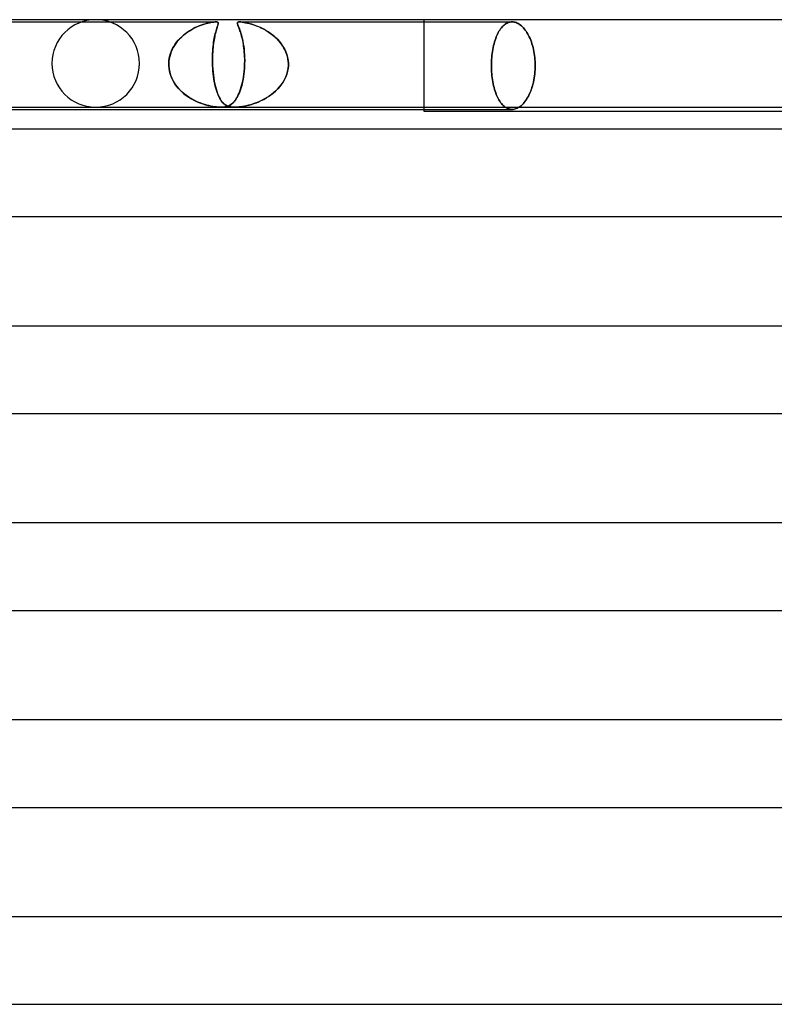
# Model space of a CAD drawing. Header units: millimetres. Extents: x -247 to 247, y -2 to 180.
# Tile 25 of 58: x -48 to -14, y 135 to 180. Entities that reach past the tile are written whole.
import ezdxf

# ---------------------------------------------------------------- set-up
doc = ezdxf.new("R2010")
doc.units = ezdxf.units.MM
doc.layers.add('HIDDEN', color=7, linetype='Continuous')
doc.layers.add('THICK', color=7, linetype='Continuous')

msp = doc.modelspace()

# ---------------------------------------------------------------- linework, layer by layer
at = {"layer": 'HIDDEN'}
for p, q in [((-30, 175.9), (-30, 180)), ((-51.421, 179.9), (-39.512, 179.9)), ((-40.71, 179.496), (-40.613, 179.553)), ((-40.542, 179.592), (-40.631, 179.543)), ((-40.613, 179.553), (-40.515, 179.606)), ((-40.453, 179.637), (-40.542, 179.592)), ((-40.515, 179.606), (-40.417, 179.654)), ((-40.364, 179.678), (-40.453, 179.637)), ((-40.417, 179.654), (-40.32, 179.697)), ((-40.276, 179.715), (-40.364, 179.678)), ((-40.32, 179.697), (-40.225, 179.735)), ((-40.191, 179.748), (-40.276, 179.715)), ((-40.225, 179.735), (-40.133, 179.768)), ((-40.107, 179.777), (-40.191, 179.748)), ((-40.133, 179.768), (-40.044, 179.797)), ((-40.027, 179.802), (-40.107, 179.777)), ((-40.044, 179.797), (-39.96, 179.822)), ((-39.951, 179.824), (-40.027, 179.802)), ((-39.96, 179.822), (-39.88, 179.843)), ((-39.879, 179.843), (-39.951, 179.824)), ((-39.88, 179.843), (-39.807, 179.86)), ((-39.809, 179.859), (-39.879, 179.843)), ((-39.741, 179.873), (-39.809, 179.859)), ((-39.807, 179.86), (-39.738, 179.874)), ((-39.676, 179.884), (-39.741, 179.873)), ((-39.738, 179.874), (-39.672, 179.885)), ((-39.615, 179.893), (-39.676, 179.884)), ((-39.672, 179.885), (-39.611, 179.893)), ((-39.561, 179.898), (-39.615, 179.893)), ((-39.611, 179.893), (-39.557, 179.898)), ((-39.514, 179.9), (-39.561, 179.898)), ((-39.557, 179.898), (-39.51, 179.9)), ((-39.476, 179.898), (-39.514, 179.9)), ((-39.51, 179.9), (-39.473, 179.898)), ((-39.504, 179.496), (-39.488, 179.553)), ((-39.476, 179.592), (-39.49, 179.543)), ((-39.488, 179.553), (-39.471, 179.606)), ((-39.447, 179.893), (-39.476, 179.898)), ((-39.461, 179.637), (-39.476, 179.592)), ((-39.473, 179.898), (-39.446, 179.893)), ((-39.471, 179.606), (-39.456, 179.654)), ((-39.448, 179.678), (-39.461, 179.637)), ((-39.456, 179.654), (-39.441, 179.697)), ((-39.436, 179.715), (-39.448, 179.678)), ((-39.427, 179.885), (-39.447, 179.893)), ((-39.446, 179.893), (-39.426, 179.884)), ((-39.441, 179.697), (-39.429, 179.735)), ((-39.425, 179.748), (-39.436, 179.715)), ((-39.429, 179.735), (-39.418, 179.768)), ((-39.414, 179.874), (-39.427, 179.885)), ((-39.426, 179.884), (-39.414, 179.873)), ((-39.416, 179.777), (-39.425, 179.748)), ((-39.418, 179.768), (-39.411, 179.797)), ((-39.41, 179.802), (-39.416, 179.777)), ((-39.407, 179.86), (-39.414, 179.874)), ((-39.414, 179.873), (-39.407, 179.859)), ((-39.411, 179.797), (-39.406, 179.822)), ((-39.406, 179.824), (-39.41, 179.802)), ((-39.405, 179.843), (-39.407, 179.86)), ((-39.407, 179.859), (-39.405, 179.843)), ((-39.405, 179.843), (-39.406, 179.824)), ((-39.406, 179.822), (-39.405, 179.843)), ((-38.533, 179.848), (-38.531, 179.865)), ((-38.531, 179.864), (-38.533, 179.845)), ((-38.532, 179.831), (-38.533, 179.848)), ((-38.533, 179.845), (-38.53, 179.822)), ((-38.528, 179.813), (-38.532, 179.831)), ((-38.522, 179.879), (-38.531, 179.864)), ((-38.531, 179.865), (-38.521, 179.879)), ((-38.53, 179.822), (-38.523, 179.795)), ((-38.522, 179.791), (-38.528, 179.813)), ((-38.523, 179.795), (-38.512, 179.762)), ((-38.503, 179.89), (-38.522, 179.879)), ((-38.513, 179.767), (-38.522, 179.791)), ((-38.521, 179.879), (-38.503, 179.89)), ((-38.503, 179.739), (-38.513, 179.767)), ((-38.512, 179.762), (-38.497, 179.725)), ((-38.473, 179.898), (-38.503, 179.89)), ((-38.503, 179.89), (-38.473, 179.898)), ((-38.491, 179.708), (-38.503, 179.739)), ((-38.497, 179.725), (-38.48, 179.682)), ((-38.477, 179.674), (-38.491, 179.708)), ((-38.48, 179.682), (-38.46, 179.632)), ((-38.462, 179.636), (-38.477, 179.674)), ((-38.43, 179.9), (-38.473, 179.898)), ((-38.473, 179.898), (-38.431, 179.9)), ((-38.446, 179.594), (-38.462, 179.636)), ((-38.46, 179.632), (-38.439, 179.577)), ((-38.428, 179.548), (-38.446, 179.594)), ((-38.439, 179.577), (-38.417, 179.516)), ((-38.431, 179.9), (-38.374, 179.898)), ((-38.374, 179.898), (-38.43, 179.9)), ((-38.43, 179.9), (-25.981, 179.9)), ((-38.308, 179.89), (-38.374, 179.898)), ((-38.374, 179.898), (-38.307, 179.89)), ((-38.234, 179.879), (-38.308, 179.89)), ((-38.307, 179.89), (-38.232, 179.879)), ((-38.157, 179.865), (-38.234, 179.879)), ((-38.232, 179.879), (-38.152, 179.864)), ((-38.082, 179.848), (-38.157, 179.865)), ((-38.152, 179.864), (-38.068, 179.845)), ((-38.012, 179.831), (-38.082, 179.848)), ((-38.068, 179.845), (-37.978, 179.822)), ((-37.944, 179.813), (-38.012, 179.831)), ((-37.978, 179.822), (-37.883, 179.795)), ((-37.872, 179.791), (-37.944, 179.813)), ((-37.883, 179.795), (-37.782, 179.762)), ((-37.796, 179.767), (-37.872, 179.791)), ((-37.717, 179.739), (-37.796, 179.767)), ((-37.782, 179.762), (-37.678, 179.725)), ((-37.636, 179.708), (-37.717, 179.739)), ((-37.678, 179.725), (-37.571, 179.682)), ((-37.553, 179.674), (-37.636, 179.708)), ((-37.571, 179.682), (-37.461, 179.632)), ((-37.468, 179.636), (-37.553, 179.674)), ((-37.382, 179.594), (-37.468, 179.636)), ((-37.461, 179.632), (-37.35, 179.577)), ((-37.295, 179.548), (-37.382, 179.594)), ((-37.35, 179.577), (-37.238, 179.516)), ((-26.507, 179.579), (-26.544, 179.526)), ((-26.544, 179.526), (-26.507, 179.579)), ((-26.468, 179.63), (-26.507, 179.579)), ((-26.507, 179.579), (-26.468, 179.63)), ((-26.428, 179.676), (-26.468, 179.63)), ((-26.468, 179.63), (-26.428, 179.676)), ((-26.387, 179.719), (-26.428, 179.676)), ((-26.428, 179.676), (-26.387, 179.719)), ((-26.344, 179.757), (-26.387, 179.719)), ((-26.387, 179.719), (-26.344, 179.757)), ((-26.301, 179.791), (-26.344, 179.757)), ((-26.344, 179.757), (-26.301, 179.791)), ((-26.256, 179.82), (-26.301, 179.791)), ((-26.301, 179.791), (-26.256, 179.82)), ((-26.211, 179.845), (-26.256, 179.82)), ((-26.256, 179.82), (-26.211, 179.845)), ((-26.165, 179.865), (-26.211, 179.845)), ((-26.211, 179.845), (-26.165, 179.865)), ((-26.119, 179.88), (-26.165, 179.865)), ((-26.165, 179.865), (-26.119, 179.88)), ((-26.073, 179.891), (-26.119, 179.88)), ((-26.119, 179.88), (-26.073, 179.891)), ((-26.027, 179.898), (-26.073, 179.891)), ((-26.073, 179.891), (-26.027, 179.898)), ((-25.981, 179.9), (-26.027, 179.898)), ((-26.027, 179.898), (-25.981, 179.9)), ((-25.935, 179.898), (-25.981, 179.9)), ((-25.981, 179.9), (-25.935, 179.898)), ((-25.888, 179.891), (-25.935, 179.898)), ((-25.935, 179.898), (-25.888, 179.891)), ((-25.84, 179.88), (-25.888, 179.891)), ((-25.888, 179.891), (-25.84, 179.88)), ((-25.792, 179.865), (-25.84, 179.88)), ((-25.84, 179.88), (-25.792, 179.865)), ((-25.744, 179.845), (-25.792, 179.865)), ((-25.792, 179.865), (-25.744, 179.845)), ((-25.696, 179.82), (-25.744, 179.845)), ((-25.744, 179.845), (-25.696, 179.82)), ((-25.649, 179.791), (-25.696, 179.82)), ((-25.696, 179.82), (-25.649, 179.791)), ((-25.601, 179.757), (-25.649, 179.791)), ((-25.649, 179.791), (-25.601, 179.757)), ((-25.555, 179.719), (-25.601, 179.757)), ((-25.601, 179.757), (-25.555, 179.719)), ((-25.509, 179.676), (-25.555, 179.719)), ((-25.555, 179.719), (-25.509, 179.676)), ((-25.464, 179.63), (-25.509, 179.676)), ((-25.509, 179.676), (-25.464, 179.63)), ((-25.421, 179.579), (-25.464, 179.63)), ((-25.464, 179.63), (-25.421, 179.579)), ((-25.379, 179.526), (-25.421, 179.579)), ((-25.421, 179.579), (-25.379, 179.526)), ((-41.232, 179.057), (-41.154, 179.142)), ((-41.134, 179.162), (-41.209, 179.084)), ((-41.154, 179.142), (-41.072, 179.221)), ((-41.056, 179.236), (-41.134, 179.162)), ((-41.072, 179.221), (-40.986, 179.297)), ((-40.975, 179.306), (-41.056, 179.236)), ((-40.986, 179.297), (-40.897, 179.368)), ((-40.891, 179.372), (-40.975, 179.306)), ((-40.897, 179.368), (-40.805, 179.434)), ((-40.806, 179.433), (-40.891, 179.372)), ((-40.719, 179.49), (-40.806, 179.433)), ((-40.805, 179.434), (-40.71, 179.496)), ((-40.631, 179.543), (-40.719, 179.49)), ((-39.601, 179.057), (-39.587, 179.142)), ((-39.583, 179.162), (-39.597, 179.084)), ((-39.587, 179.142), (-39.571, 179.221)), ((-39.568, 179.236), (-39.583, 179.162)), ((-39.571, 179.221), (-39.555, 179.297)), ((-39.553, 179.306), (-39.568, 179.236)), ((-39.555, 179.297), (-39.538, 179.368)), ((-39.537, 179.372), (-39.553, 179.306)), ((-39.538, 179.368), (-39.521, 179.434)), ((-39.521, 179.433), (-39.537, 179.372)), ((-39.521, 179.434), (-39.504, 179.496)), ((-39.506, 179.49), (-39.521, 179.433)), ((-39.49, 179.543), (-39.506, 179.49)), ((-38.411, 179.498), (-38.428, 179.548)), ((-38.417, 179.516), (-38.394, 179.447)), ((-38.392, 179.444), (-38.411, 179.498)), ((-38.394, 179.447), (-38.37, 179.373)), ((-38.374, 179.386), (-38.392, 179.444)), ((-38.356, 179.325), (-38.374, 179.386)), ((-38.37, 179.373), (-38.346, 179.291)), ((-38.338, 179.26), (-38.356, 179.325)), ((-38.346, 179.291), (-38.323, 179.202)), ((-38.32, 179.192), (-38.338, 179.26)), ((-38.323, 179.202), (-38.3, 179.106)), ((-38.303, 179.12), (-38.32, 179.192)), ((-38.287, 179.044), (-38.303, 179.12)), ((-38.3, 179.106), (-38.279, 179.004)), ((-37.208, 179.498), (-37.295, 179.548)), ((-37.238, 179.516), (-37.127, 179.447)), ((-37.121, 179.444), (-37.208, 179.498)), ((-37.127, 179.447), (-37.017, 179.373)), ((-37.036, 179.386), (-37.121, 179.444)), ((-36.953, 179.325), (-37.036, 179.386)), ((-37.017, 179.373), (-36.909, 179.291)), ((-36.872, 179.26), (-36.953, 179.325)), ((-36.909, 179.291), (-36.804, 179.202)), ((-36.793, 179.192), (-36.872, 179.26)), ((-36.804, 179.202), (-36.705, 179.106)), ((-36.718, 179.12), (-36.793, 179.192)), ((-36.646, 179.044), (-36.718, 179.12)), ((-36.705, 179.106), (-36.612, 179.004)), ((-26.73, 179.141), (-26.755, 179.065)), ((-26.755, 179.065), (-26.73, 179.141)), ((-26.702, 179.213), (-26.73, 179.141)), ((-26.73, 179.141), (-26.702, 179.213)), ((-26.674, 179.281), (-26.702, 179.213)), ((-26.702, 179.213), (-26.674, 179.281)), ((-26.644, 179.346), (-26.674, 179.281)), ((-26.674, 179.281), (-26.644, 179.346)), ((-26.612, 179.409), (-26.644, 179.346)), ((-26.644, 179.346), (-26.612, 179.409)), ((-26.579, 179.469), (-26.612, 179.409)), ((-26.612, 179.409), (-26.579, 179.469)), ((-26.544, 179.526), (-26.579, 179.469)), ((-26.579, 179.469), (-26.544, 179.526)), ((-25.338, 179.469), (-25.379, 179.526)), ((-25.379, 179.526), (-25.338, 179.469)), ((-25.299, 179.409), (-25.338, 179.469)), ((-25.338, 179.469), (-25.299, 179.409)), ((-25.262, 179.346), (-25.299, 179.409)), ((-25.299, 179.409), (-25.262, 179.346)), ((-25.227, 179.281), (-25.262, 179.346)), ((-25.262, 179.346), (-25.227, 179.281)), ((-25.194, 179.213), (-25.227, 179.281)), ((-25.227, 179.281), (-25.194, 179.213)), ((-25.161, 179.141), (-25.194, 179.213)), ((-25.194, 179.213), (-25.161, 179.141)), ((-25.13, 179.065), (-25.161, 179.141)), ((-25.161, 179.141), (-25.13, 179.065)), ((-41.541, 178.57), (-41.492, 178.676)), ((-41.462, 178.731), (-41.512, 178.634)), ((-41.492, 178.676), (-41.436, 178.778)), ((-41.407, 178.825), (-41.462, 178.731)), ((-41.436, 178.778), (-41.374, 178.875)), ((-41.346, 178.915), (-41.407, 178.825)), ((-41.374, 178.875), (-41.306, 178.968)), ((-41.28, 179.001), (-41.346, 178.915)), ((-41.306, 178.968), (-41.232, 179.057)), ((-41.209, 179.084), (-41.28, 179.001)), ((-39.656, 178.57), (-39.648, 178.676)), ((-39.643, 178.731), (-39.652, 178.634)), ((-39.648, 178.676), (-39.638, 178.778)), ((-39.633, 178.825), (-39.643, 178.731)), ((-39.638, 178.778), (-39.627, 178.875)), ((-39.622, 178.915), (-39.633, 178.825)), ((-39.627, 178.875), (-39.615, 178.968)), ((-39.61, 179.001), (-39.622, 178.915)), ((-39.615, 178.968), (-39.601, 179.057)), ((-39.597, 179.084), (-39.61, 179.001)), ((-38.272, 178.964), (-38.287, 179.044)), ((-38.279, 179.004), (-38.26, 178.896)), ((-38.257, 178.881), (-38.272, 178.964)), ((-38.26, 178.896), (-38.242, 178.782)), ((-38.244, 178.795), (-38.257, 178.881)), ((-38.232, 178.705), (-38.244, 178.795)), ((-38.242, 178.782), (-38.227, 178.662)), ((-38.222, 178.612), (-38.232, 178.705)), ((-38.227, 178.662), (-38.214, 178.537)), ((-36.578, 178.964), (-36.646, 179.044)), ((-36.612, 179.004), (-36.526, 178.896)), ((-36.515, 178.881), (-36.578, 178.964)), ((-36.526, 178.896), (-36.447, 178.782)), ((-36.455, 178.795), (-36.515, 178.881)), ((-36.401, 178.705), (-36.455, 178.795)), ((-36.447, 178.782), (-36.378, 178.662)), ((-36.352, 178.612), (-36.401, 178.705)), ((-36.378, 178.662), (-36.319, 178.537)), ((-26.842, 178.732), (-26.859, 178.643)), ((-26.859, 178.643), (-26.842, 178.732)), ((-26.823, 178.819), (-26.842, 178.732)), ((-26.842, 178.732), (-26.823, 178.819)), ((-26.802, 178.904), (-26.823, 178.819)), ((-26.823, 178.819), (-26.802, 178.904)), ((-26.78, 178.986), (-26.802, 178.904)), ((-26.802, 178.904), (-26.78, 178.986)), ((-26.755, 179.065), (-26.78, 178.986)), ((-26.78, 178.986), (-26.755, 179.065)), ((-25.1, 178.986), (-25.13, 179.065)), ((-25.13, 179.065), (-25.1, 178.986)), ((-25.073, 178.904), (-25.1, 178.986)), ((-25.1, 178.986), (-25.073, 178.904)), ((-25.047, 178.819), (-25.073, 178.904)), ((-25.073, 178.904), (-25.047, 178.819)), ((-25.024, 178.732), (-25.047, 178.819)), ((-25.047, 178.819), (-25.024, 178.732)), ((-25.003, 178.643), (-25.024, 178.732)), ((-25.024, 178.732), (-25.003, 178.643)), ((-41.644, 178.218), (-41.659, 178.109)), ((-41.658, 178.118), (-41.641, 178.234)), ((-41.622, 178.325), (-41.644, 178.218)), ((-41.641, 178.234), (-41.616, 178.349)), ((-41.593, 178.43), (-41.622, 178.325)), ((-41.616, 178.349), (-41.583, 178.461)), ((-41.556, 178.533), (-41.593, 178.43)), ((-41.583, 178.461), (-41.541, 178.57)), ((-41.512, 178.634), (-41.556, 178.533)), ((-39.668, 178.325), (-39.67, 178.218)), ((-39.67, 178.118), (-39.669, 178.234)), ((-39.67, 178.218), (-39.67, 178.109)), ((-39.669, 178.234), (-39.667, 178.349)), ((-39.664, 178.43), (-39.668, 178.325)), ((-39.667, 178.349), (-39.663, 178.461)), ((-39.659, 178.533), (-39.664, 178.43)), ((-39.663, 178.461), (-39.656, 178.57)), ((-39.652, 178.634), (-39.659, 178.533)), ((-38.213, 178.515), (-38.222, 178.612)), ((-38.214, 178.537), (-38.205, 178.408)), ((-38.206, 178.416), (-38.213, 178.515)), ((-38.2, 178.314), (-38.206, 178.416)), ((-38.205, 178.408), (-38.199, 178.275)), ((-38.197, 178.211), (-38.2, 178.314)), ((-38.199, 178.275), (-38.196, 178.139)), ((-38.196, 178.106), (-38.197, 178.211)), ((-36.31, 178.515), (-36.352, 178.612)), ((-36.319, 178.537), (-36.271, 178.408)), ((-36.273, 178.416), (-36.31, 178.515)), ((-36.244, 178.314), (-36.273, 178.416)), ((-36.271, 178.408), (-36.234, 178.275)), ((-36.222, 178.211), (-36.244, 178.314)), ((-36.234, 178.275), (-36.211, 178.139)), ((-36.207, 178.106), (-36.222, 178.211)), ((-26.907, 178.273), (-26.914, 178.179)), ((-26.914, 178.179), (-26.907, 178.273)), ((-26.898, 178.367), (-26.907, 178.273)), ((-26.907, 178.273), (-26.898, 178.367)), ((-26.887, 178.46), (-26.898, 178.367)), ((-26.898, 178.367), (-26.887, 178.46)), ((-26.874, 178.552), (-26.887, 178.46)), ((-26.887, 178.46), (-26.874, 178.552)), ((-26.859, 178.643), (-26.874, 178.552)), ((-26.874, 178.552), (-26.859, 178.643)), ((-24.984, 178.552), (-25.003, 178.643)), ((-25.003, 178.643), (-24.984, 178.552)), ((-24.968, 178.46), (-24.984, 178.552)), ((-24.984, 178.552), (-24.968, 178.46)), ((-24.954, 178.367), (-24.968, 178.46)), ((-24.968, 178.46), (-24.954, 178.367)), ((-24.943, 178.273), (-24.954, 178.367)), ((-24.954, 178.367), (-24.943, 178.273)), ((-24.934, 178.179), (-24.943, 178.273)), ((-24.943, 178.273), (-24.934, 178.179)), ((-41.666, 177.967), (-41.665, 177.983)), ((-41.665, 177.983), (-41.666, 177.967)), ((-41.665, 177.95), (-41.666, 177.967)), ((-41.666, 177.967), (-41.665, 177.95)), ((-41.665, 178), (-41.658, 178.118)), ((-41.659, 178.109), (-41.665, 178)), ((-41.665, 177.983), (-41.665, 178)), ((-41.665, 178), (-41.665, 177.983)), ((-41.665, 177.933), (-41.665, 177.95)), ((-41.665, 177.95), (-41.665, 177.933)), ((-41.665, 177.917), (-41.665, 177.933)), ((-41.665, 177.933), (-41.665, 177.917)), ((-41.664, 177.9), (-41.665, 177.917)), ((-41.665, 177.917), (-41.664, 177.9)), ((-41.653, 177.774), (-41.664, 177.9)), ((-41.664, 177.9), (-41.65, 177.752)), ((-41.632, 177.65), (-41.653, 177.774)), ((-41.65, 177.752), (-41.622, 177.606)), ((-39.668, 178), (-39.67, 178.118)), ((-39.67, 178.109), (-39.668, 178)), ((-39.668, 178), (-39.667, 177.983)), ((-39.667, 177.983), (-39.668, 178)), ((-39.667, 177.983), (-39.667, 177.967)), ((-39.667, 177.967), (-39.667, 177.983)), ((-39.667, 177.967), (-39.666, 177.95)), ((-39.666, 177.95), (-39.667, 177.967)), ((-39.666, 177.95), (-39.666, 177.933)), ((-39.666, 177.933), (-39.666, 177.95)), ((-39.666, 177.933), (-39.665, 177.917)), ((-39.665, 177.917), (-39.666, 177.933)), ((-39.665, 177.917), (-39.664, 177.9)), ((-39.664, 177.9), (-39.665, 177.917)), ((-39.664, 177.9), (-39.656, 177.752)), ((-39.657, 177.774), (-39.664, 177.9)), ((-39.648, 177.65), (-39.657, 177.774)), ((-39.656, 177.752), (-39.644, 177.606)), ((-38.22, 177.636), (-38.209, 177.767)), ((-38.208, 177.77), (-38.219, 177.642)), ((-38.209, 177.767), (-38.201, 177.9)), ((-38.201, 177.9), (-38.208, 177.77)), ((-38.2, 177.917), (-38.201, 177.9)), ((-38.201, 177.9), (-38.2, 177.917)), ((-38.199, 177.95), (-38.2, 177.933)), ((-38.2, 177.933), (-38.199, 177.95)), ((-38.2, 177.933), (-38.2, 177.917)), ((-38.2, 177.917), (-38.2, 177.933)), ((-38.198, 177.983), (-38.199, 177.967)), ((-38.199, 177.967), (-38.198, 177.983)), ((-38.199, 177.967), (-38.199, 177.95)), ((-38.199, 177.95), (-38.199, 177.967)), ((-38.196, 178.139), (-38.198, 178)), ((-38.198, 178), (-38.196, 178.106)), ((-38.198, 178), (-38.198, 177.983)), ((-38.198, 177.983), (-38.198, 178)), ((-36.237, 177.636), (-36.213, 177.767)), ((-36.213, 177.77), (-36.236, 177.641)), ((-36.213, 177.767), (-36.201, 177.9)), ((-36.201, 177.9), (-36.213, 177.77)), ((-36.211, 178.139), (-36.2, 178)), ((-36.2, 178), (-36.207, 178.106)), ((-36.201, 177.9), (-36.2, 177.917)), ((-36.2, 177.917), (-36.201, 177.9)), ((-36.2, 177.983), (-36.2, 178)), ((-36.2, 178), (-36.2, 177.983)), ((-36.2, 177.967), (-36.2, 177.983)), ((-36.2, 177.983), (-36.2, 177.967)), ((-36.2, 177.95), (-36.2, 177.967)), ((-36.2, 177.967), (-36.2, 177.95)), ((-36.2, 177.933), (-36.2, 177.95)), ((-36.2, 177.95), (-36.2, 177.933)), ((-36.2, 177.917), (-36.2, 177.933)), ((-36.2, 177.933), (-36.2, 177.917)), ((-26.922, 177.992), (-26.923, 177.9)), ((-26.923, 177.9), (-26.922, 177.992)), ((-26.923, 177.9), (-26.922, 177.808)), ((-26.922, 177.808), (-26.923, 177.9)), ((-26.919, 178.085), (-26.922, 177.992)), ((-26.922, 177.992), (-26.919, 178.085)), ((-26.922, 177.808), (-26.919, 177.715)), ((-26.919, 177.715), (-26.922, 177.808)), ((-26.914, 178.179), (-26.919, 178.085)), ((-26.919, 178.085), (-26.914, 178.179)), ((-24.928, 178.085), (-24.934, 178.179)), ((-24.934, 178.179), (-24.928, 178.085)), ((-24.924, 177.992), (-24.928, 178.085)), ((-24.928, 178.085), (-24.924, 177.992)), ((-24.928, 177.715), (-24.924, 177.808)), ((-24.924, 177.807), (-24.928, 177.713)), ((-24.923, 177.9), (-24.924, 177.992)), ((-24.924, 177.992), (-24.923, 177.9)), ((-24.924, 177.808), (-24.923, 177.9)), ((-24.923, 177.9), (-24.924, 177.807)), ((-41.601, 177.528), (-41.632, 177.65)), ((-41.622, 177.606), (-41.581, 177.464)), ((-41.56, 177.408), (-41.601, 177.528)), ((-41.581, 177.464), (-41.526, 177.326)), ((-41.51, 177.292), (-41.56, 177.408)), ((-41.526, 177.326), (-41.459, 177.193)), ((-39.636, 177.528), (-39.648, 177.65)), ((-39.644, 177.606), (-39.629, 177.464)), ((-39.622, 177.408), (-39.636, 177.528)), ((-39.629, 177.464), (-39.61, 177.326)), ((-39.605, 177.292), (-39.622, 177.408)), ((-39.61, 177.326), (-39.588, 177.193)), ((-38.273, 177.262), (-38.252, 177.383)), ((-38.251, 177.393), (-38.271, 177.274)), ((-38.252, 177.383), (-38.234, 177.508)), ((-38.233, 177.515), (-38.251, 177.393)), ((-38.234, 177.508), (-38.22, 177.636)), ((-38.219, 177.642), (-38.233, 177.515)), ((-36.378, 177.262), (-36.32, 177.383)), ((-36.317, 177.39), (-36.373, 177.271)), ((-36.32, 177.383), (-36.273, 177.508)), ((-36.271, 177.513), (-36.317, 177.39)), ((-36.273, 177.508), (-36.237, 177.636)), ((-36.236, 177.641), (-36.271, 177.513)), ((-26.919, 177.715), (-26.914, 177.621)), ((-26.914, 177.621), (-26.919, 177.715)), ((-26.914, 177.621), (-26.907, 177.527)), ((-26.907, 177.527), (-26.914, 177.621)), ((-26.907, 177.527), (-26.898, 177.433)), ((-26.898, 177.433), (-26.907, 177.527)), ((-26.898, 177.433), (-26.887, 177.34)), ((-26.887, 177.34), (-26.898, 177.433)), ((-26.887, 177.34), (-26.874, 177.248)), ((-26.874, 177.248), (-26.887, 177.34)), ((-24.969, 177.334), (-24.985, 177.24)), ((-24.984, 177.248), (-24.968, 177.34)), ((-24.954, 177.428), (-24.969, 177.334)), ((-24.968, 177.34), (-24.954, 177.433)), ((-24.954, 177.433), (-24.943, 177.527)), ((-24.943, 177.523), (-24.954, 177.428)), ((-24.943, 177.527), (-24.934, 177.621)), ((-24.934, 177.618), (-24.943, 177.523)), ((-24.934, 177.621), (-24.928, 177.715)), ((-24.928, 177.713), (-24.934, 177.618)), ((-41.452, 177.18), (-41.51, 177.292)), ((-41.459, 177.193), (-41.382, 177.067)), ((-41.385, 177.072), (-41.452, 177.18)), ((-41.311, 176.969), (-41.385, 177.072)), ((-41.382, 177.067), (-41.295, 176.948)), ((-41.231, 176.871), (-41.311, 176.969)), ((-41.295, 176.948), (-41.2, 176.836)), ((-41.145, 176.779), (-41.231, 176.871)), ((-39.586, 177.18), (-39.605, 177.292)), ((-39.588, 177.193), (-39.564, 177.067)), ((-39.564, 177.072), (-39.586, 177.18)), ((-39.541, 176.969), (-39.564, 177.072)), ((-39.564, 177.067), (-39.536, 176.948)), ((-39.516, 176.871), (-39.541, 176.969)), ((-39.536, 176.948), (-39.506, 176.836)), ((-39.489, 176.779), (-39.516, 176.871)), ((-38.376, 176.851), (-38.407, 176.759)), ((-38.383, 176.829), (-38.352, 176.929)), ((-38.346, 176.949), (-38.376, 176.851)), ((-38.352, 176.929), (-38.323, 177.034)), ((-38.319, 177.052), (-38.346, 176.949)), ((-38.323, 177.034), (-38.297, 177.145)), ((-38.293, 177.161), (-38.319, 177.052)), ((-38.297, 177.145), (-38.273, 177.262)), ((-38.271, 177.274), (-38.293, 177.161)), ((-36.694, 176.829), (-36.604, 176.929)), ((-36.59, 176.945), (-36.677, 176.847)), ((-36.604, 176.929), (-36.52, 177.034)), ((-36.51, 177.049), (-36.59, 176.945)), ((-36.52, 177.034), (-36.445, 177.145)), ((-36.437, 177.158), (-36.51, 177.049)), ((-36.445, 177.145), (-36.378, 177.262)), ((-36.373, 177.271), (-36.437, 177.158)), ((-26.874, 177.248), (-26.859, 177.157)), ((-26.859, 177.157), (-26.874, 177.248)), ((-26.859, 177.157), (-26.842, 177.068)), ((-26.842, 177.068), (-26.859, 177.157)), ((-26.842, 177.068), (-26.823, 176.981)), ((-26.823, 176.981), (-26.842, 177.068)), ((-26.823, 176.981), (-26.802, 176.896)), ((-26.802, 176.896), (-26.823, 176.981)), ((-26.802, 176.896), (-26.78, 176.814)), ((-26.78, 176.814), (-26.802, 176.896)), ((-25.076, 176.885), (-25.104, 176.803)), ((-25.1, 176.814), (-25.073, 176.896)), ((-25.05, 176.971), (-25.076, 176.885)), ((-25.073, 176.896), (-25.047, 176.981)), ((-25.026, 177.059), (-25.05, 176.971)), ((-25.047, 176.981), (-25.024, 177.068)), ((-25.004, 177.149), (-25.026, 177.059)), ((-25.024, 177.068), (-25.003, 177.157)), ((-24.985, 177.24), (-25.004, 177.149)), ((-25.003, 177.157), (-24.984, 177.248)), ((-41.2, 176.836), (-41.096, 176.731)), ((-41.054, 176.691), (-41.145, 176.779)), ((-41.096, 176.731), (-40.986, 176.633)), ((-40.957, 176.609), (-41.054, 176.691)), ((-40.986, 176.633), (-40.871, 176.542)), ((-40.856, 176.532), (-40.957, 176.609)), ((-40.871, 176.542), (-40.749, 176.458)), ((-40.753, 176.46), (-40.856, 176.532)), ((-40.647, 176.395), (-40.753, 176.46)), ((-40.749, 176.458), (-40.624, 176.382)), ((-39.506, 176.836), (-39.474, 176.731)), ((-39.46, 176.691), (-39.489, 176.779)), ((-39.474, 176.731), (-39.439, 176.633)), ((-39.43, 176.609), (-39.46, 176.691)), ((-39.439, 176.633), (-39.403, 176.542)), ((-39.398, 176.532), (-39.43, 176.609)), ((-39.403, 176.542), (-39.363, 176.458)), ((-39.364, 176.46), (-39.398, 176.532)), ((-39.33, 176.395), (-39.364, 176.46)), ((-39.363, 176.458), (-39.322, 176.382)), ((-38.602, 176.36), (-38.562, 176.422)), ((-38.549, 176.445), (-38.588, 176.381)), ((-38.562, 176.422), (-38.524, 176.491)), ((-38.512, 176.515), (-38.549, 176.445)), ((-38.524, 176.491), (-38.487, 176.566)), ((-38.475, 176.591), (-38.512, 176.515)), ((-38.487, 176.566), (-38.451, 176.647)), ((-38.44, 176.672), (-38.475, 176.591)), ((-38.451, 176.647), (-38.416, 176.735)), ((-38.407, 176.759), (-38.44, 176.672)), ((-38.416, 176.735), (-38.383, 176.829)), ((-37.326, 176.36), (-37.215, 176.422)), ((-37.185, 176.44), (-37.295, 176.377)), ((-37.215, 176.422), (-37.104, 176.491)), ((-37.076, 176.51), (-37.185, 176.44)), ((-37.104, 176.491), (-36.996, 176.566)), ((-36.969, 176.586), (-37.076, 176.51)), ((-36.996, 176.566), (-36.891, 176.647)), ((-36.867, 176.668), (-36.969, 176.586)), ((-36.891, 176.647), (-36.79, 176.735)), ((-36.769, 176.754), (-36.867, 176.668)), ((-36.79, 176.735), (-36.694, 176.829)), ((-36.677, 176.847), (-36.769, 176.754)), ((-26.78, 176.814), (-26.755, 176.735)), ((-26.755, 176.735), (-26.78, 176.814)), ((-26.755, 176.735), (-26.73, 176.659)), ((-26.73, 176.659), (-26.755, 176.735)), ((-26.73, 176.659), (-26.702, 176.587)), ((-26.702, 176.587), (-26.73, 176.659)), ((-26.702, 176.587), (-26.674, 176.519)), ((-26.674, 176.519), (-26.702, 176.587)), ((-26.674, 176.519), (-26.644, 176.454)), ((-26.644, 176.454), (-26.674, 176.519)), ((-26.644, 176.454), (-26.612, 176.391)), ((-26.612, 176.391), (-26.644, 176.454)), ((-25.27, 176.441), (-25.307, 176.379)), ((-25.299, 176.391), (-25.262, 176.454)), ((-25.234, 176.506), (-25.27, 176.441)), ((-25.262, 176.454), (-25.227, 176.519)), ((-25.199, 176.575), (-25.234, 176.506)), ((-25.227, 176.519), (-25.194, 176.587)), ((-25.166, 176.647), (-25.199, 176.575)), ((-25.194, 176.587), (-25.161, 176.659)), ((-25.134, 176.723), (-25.166, 176.647)), ((-25.161, 176.659), (-25.13, 176.735)), ((-25.104, 176.803), (-25.134, 176.723)), ((-25.13, 176.735), (-25.1, 176.814)), ((-40.541, 176.336), (-40.647, 176.395)), ((-40.624, 176.382), (-40.495, 176.313)), ((-40.435, 176.283), (-40.541, 176.336)), ((-40.495, 176.313), (-40.366, 176.252)), ((-40.33, 176.236), (-40.435, 176.283)), ((-40.366, 176.252), (-40.239, 176.199)), ((-40.226, 176.194), (-40.33, 176.236)), ((-40.239, 176.199), (-40.114, 176.153)), ((-40.124, 176.157), (-40.226, 176.194)), ((-40.025, 176.125), (-40.124, 176.157)), ((-40.114, 176.153), (-39.992, 176.115)), ((-39.929, 176.097), (-40.025, 176.125)), ((-39.992, 176.115), (-39.876, 176.083)), ((-39.834, 176.073), (-39.929, 176.097)), ((-39.876, 176.083), (-39.765, 176.057)), ((-39.741, 176.052), (-39.834, 176.073)), ((-39.765, 176.057), (-39.662, 176.037)), ((-39.65, 176.035), (-39.741, 176.052)), ((-39.662, 176.037), (-39.572, 176.023)), ((-39.562, 176.021), (-39.65, 176.035)), ((-39.572, 176.023), (-39.496, 176.013)), ((-39.481, 176.011), (-39.562, 176.021)), ((-39.496, 176.013), (-39.432, 176.007)), ((-39.407, 176.005), (-39.481, 176.011)), ((-39.432, 176.007), (-39.378, 176.003)), ((-39.341, 176.001), (-39.407, 176.005)), ((-39.378, 176.003), (-39.327, 176.001)), ((-39.28, 176), (-39.341, 176.001)), ((-39.294, 176.336), (-39.33, 176.395)), ((-39.327, 176.001), (-39.28, 176)), ((-39.322, 176.382), (-39.279, 176.313)), ((-39.258, 176.283), (-39.294, 176.336)), ((-39.28, 176), (-39.233, 176.001)), ((-39.279, 176.313), (-39.234, 176.252)), ((-39.213, 176.002), (-39.271, 176)), ((-39.221, 176.236), (-39.258, 176.283)), ((-39.234, 176.252), (-39.188, 176.199)), ((-39.233, 176.001), (-39.189, 176.003)), ((-39.183, 176.194), (-39.221, 176.236)), ((-39.158, 176.006), (-39.213, 176.002)), ((-39.189, 176.003), (-39.146, 176.007)), ((-39.188, 176.199), (-39.14, 176.153)), ((-39.144, 176.157), (-39.183, 176.194)), ((-39.105, 176.012), (-39.158, 176.006)), ((-39.146, 176.007), (-39.101, 176.013)), ((-39.105, 176.125), (-39.144, 176.157)), ((-39.14, 176.153), (-39.091, 176.115)), ((-39.064, 176.097), (-39.105, 176.125)), ((-39.054, 176.022), (-39.105, 176.012)), ((-39.101, 176.013), (-39.054, 176.022)), ((-39.091, 176.115), (-39.04, 176.083)), ((-39.021, 176.073), (-39.064, 176.097)), ((-39.054, 176.022), (-39.005, 176.035)), ((-39.006, 176.034), (-39.054, 176.022)), ((-39.04, 176.083), (-38.988, 176.057)), ((-38.976, 176.052), (-39.021, 176.073)), ((-38.96, 176.05), (-39.006, 176.034)), ((-39.005, 176.035), (-38.955, 176.052)), ((-38.988, 176.057), (-38.934, 176.037)), ((-38.928, 176.035), (-38.976, 176.052)), ((-38.916, 176.069), (-38.96, 176.05)), ((-38.955, 176.052), (-38.906, 176.074)), ((-38.934, 176.037), (-38.882, 176.023)), ((-38.876, 176.021), (-38.928, 176.035)), ((-38.873, 176.091), (-38.916, 176.069)), ((-38.906, 176.074), (-38.859, 176.1)), ((-38.882, 176.023), (-38.833, 176.013)), ((-38.823, 176.011), (-38.876, 176.021)), ((-38.831, 176.118), (-38.873, 176.091)), ((-38.859, 176.1), (-38.813, 176.13)), ((-38.833, 176.013), (-38.787, 176.007)), ((-38.789, 176.149), (-38.831, 176.118)), ((-38.768, 176.005), (-38.823, 176.011)), ((-38.813, 176.13), (-38.769, 176.166)), ((-38.748, 176.185), (-38.789, 176.149)), ((-38.787, 176.007), (-38.744, 176.003)), ((-38.769, 176.166), (-38.726, 176.206)), ((-38.713, 176.001), (-38.768, 176.005)), ((-38.707, 176.226), (-38.748, 176.185)), ((-38.744, 176.003), (-38.701, 176.001)), ((-38.726, 176.206), (-38.684, 176.252)), ((-38.655, 176), (-38.713, 176.001)), ((-38.666, 176.272), (-38.707, 176.226)), ((-38.701, 176.001), (-38.655, 176)), ((-38.684, 176.252), (-38.642, 176.303)), ((-38.627, 176.324), (-38.666, 176.272)), ((-38.655, 176), (-38.607, 176.001)), ((-38.593, 176.001), (-38.655, 176)), ((-38.642, 176.303), (-38.602, 176.36)), ((-38.588, 176.381), (-38.627, 176.324)), ((-38.607, 176.001), (-38.556, 176.003)), ((-38.526, 176.005), (-38.593, 176.001)), ((-38.556, 176.003), (-38.501, 176.007)), ((-38.454, 176.011), (-38.526, 176.005)), ((-38.501, 176.007), (-38.439, 176.013)), ((-38.377, 176.021), (-38.454, 176.011)), ((-38.439, 176.013), (-38.366, 176.022)), ((-38.296, 176.033), (-38.377, 176.021)), ((-38.366, 176.022), (-38.283, 176.035)), ((-38.211, 176.048), (-38.296, 176.033)), ((-38.283, 176.035), (-38.189, 176.052)), ((-38.123, 176.066), (-38.211, 176.048)), ((-38.189, 176.052), (-38.09, 176.074)), ((-38.03, 176.089), (-38.123, 176.066)), ((-38.09, 176.074), (-37.988, 176.1)), ((-37.934, 176.115), (-38.03, 176.089)), ((-37.988, 176.1), (-37.882, 176.13)), ((-37.833, 176.146), (-37.934, 176.115)), ((-37.882, 176.13), (-37.773, 176.166)), ((-37.729, 176.181), (-37.833, 176.146)), ((-37.773, 176.166), (-37.663, 176.206)), ((-37.623, 176.222), (-37.729, 176.181)), ((-37.663, 176.206), (-37.551, 176.252)), ((-37.514, 176.268), (-37.623, 176.222)), ((-37.551, 176.252), (-37.439, 176.303)), ((-37.405, 176.319), (-37.514, 176.268)), ((-37.439, 176.303), (-37.326, 176.36)), ((-37.295, 176.377), (-37.405, 176.319)), ((-26.612, 176.391), (-26.579, 176.331)), ((-26.579, 176.331), (-26.612, 176.391)), ((-26.579, 176.331), (-26.544, 176.274)), ((-26.544, 176.274), (-26.579, 176.331)), ((-26.544, 176.274), (-26.507, 176.221)), ((-26.507, 176.221), (-26.544, 176.274)), ((-26.507, 176.221), (-26.468, 176.17)), ((-26.468, 176.17), (-26.507, 176.221)), ((-26.468, 176.17), (-26.428, 176.124)), ((-26.428, 176.124), (-26.468, 176.17)), ((-26.428, 176.124), (-26.387, 176.081)), ((-26.387, 176.081), (-26.428, 176.124)), ((-26.387, 176.081), (-26.344, 176.043)), ((-26.344, 176.043), (-26.387, 176.081)), ((-26.344, 176.043), (-26.301, 176.009)), ((-26.301, 176.009), (-26.344, 176.043)), ((-26.301, 176.009), (-26.256, 175.98)), ((-26.256, 175.98), (-26.301, 176.009)), ((-26.256, 175.98), (-26.211, 175.955)), ((-26.211, 175.955), (-26.256, 175.98)), ((-26.211, 175.955), (-26.165, 175.935)), ((-26.165, 175.935), (-26.211, 175.955)), ((-25.792, 175.935), (-25.744, 175.955)), ((-25.744, 175.955), (-25.696, 175.98)), ((-25.696, 175.98), (-25.649, 176.009)), ((-25.615, 176.033), (-25.663, 176)), ((-25.649, 176.009), (-25.601, 176.043)), ((-25.568, 176.07), (-25.615, 176.033)), ((-25.601, 176.043), (-25.555, 176.081)), ((-25.521, 176.112), (-25.568, 176.07)), ((-25.555, 176.081), (-25.509, 176.124)), ((-25.476, 176.158), (-25.521, 176.112)), ((-25.509, 176.124), (-25.464, 176.17)), ((-25.431, 176.208), (-25.476, 176.158)), ((-25.464, 176.17), (-25.421, 176.221)), ((-25.388, 176.262), (-25.431, 176.208)), ((-25.421, 176.221), (-25.379, 176.274)), ((-25.347, 176.319), (-25.388, 176.262)), ((-25.379, 176.274), (-25.338, 176.331)), ((-25.307, 176.379), (-25.347, 176.319)), ((-25.338, 176.331), (-25.299, 176.391)), ((-26.165, 175.935), (-26.119, 175.92)), ((-26.119, 175.92), (-26.165, 175.935)), ((-26.119, 175.92), (-26.073, 175.909)), ((-26.073, 175.909), (-26.119, 175.92)), ((-26.073, 175.909), (-26.027, 175.902)), ((-26.027, 175.902), (-26.073, 175.909)), ((-26.027, 175.902), (-25.981, 175.9)), ((-25.981, 175.9), (-26.027, 175.902)), ((-25.981, 175.9), (-25.935, 175.902)), ((-25.935, 175.902), (-25.888, 175.909)), ((-25.888, 175.909), (-25.84, 175.92)), ((-25.84, 175.92), (-25.792, 175.935))]:
    msp.add_line(p, q, dxfattribs=at)
for start, end in [(90, 180), (0, 90), (180, 270), (270, 0)]:
    msp.add_arc((-45, 178), 2, start, end, dxfattribs=at)
at = {"layer": 'THICK'}
for p, q in [((0, 180), (-148, 180)), ((-127.16, 176), (-2, 176)), ((-25.716, 175.969), (-25.77, 175.944)), ((-25.663, 176), (-25.716, 175.969)), ((-126.029, 175.9), (-25.981, 175.9)), ((-30, 175.8), (-30, 175.9)), ((-2, 175.8), (-30, 175.8)), ((-25.929, 175.903), (-25.981, 175.9)), ((-25.877, 175.911), (-25.929, 175.903)), ((-25.824, 175.924), (-25.877, 175.911)), ((-25.77, 175.944), (-25.824, 175.924)), ((0, 175), (-151.5, 175)), ((-130.284, 171), (-1.82, 171)), ((0, 166), (-156, 166)), ((-134.161, 162), (-1.859, 162)), ((0, 157), (-160.5, 157)), ((-138.041, 153), (-1.892, 153)), ((0, 148), (-165, 148)), ((-141.924, 144), (-1.921, 144)), ((0, 139), (-169.5, 139)), ((-145.809, 135), (-1.945, 135))]:
    msp.add_line(p, q, dxfattribs=at)

doc.saveas('drawing.dxf')
